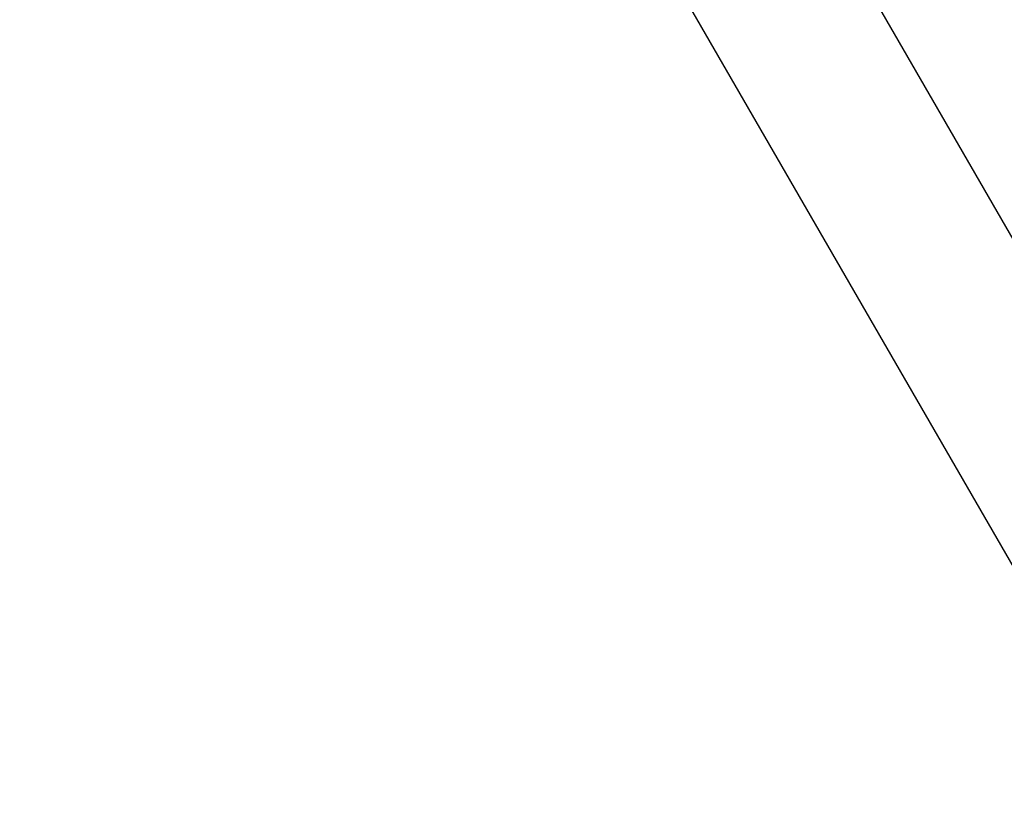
# Model space of a CAD drawing. Header units: millimetres. Extents: x 0 to 7560, y 0 to 5346.
# Tile 24 of 149: x 1274 to 1394, y 1393 to 1489. Entities that reach past the tile are written whole.
import ezdxf

# ---------------------------------------------------------------- set-up
doc = ezdxf.new("R2010")
doc.units = ezdxf.units.MM
for name, color, linetype in [('A2300601_ABL1316', 7, 'Continuous'), ('A2310201_ABL1534', 7, 'Continuous'), ('M2310301_PBL1535', 7, 'Continuous'), ('아래쪽_5_VBL1311', 7, 'Continuous')]:
    doc.layers.add(name, color=color, linetype=linetype)
doc.styles.add('ROMANS', font='romans.shx', dxfattribs={"oblique": 10, "bigfont": 'whgtxt.shx'})
doc.dimstyles.new('zeus', dxfattribs={"dimtxt": 30, "dimasz": 25, "dimexe": 1, "dimexo": 1, "dimgap": 10, "dimtad": 1, "dimdsep": 46, "dimtxsty": 'ROMANS', "dimcen": 0, "dimclrd": 1, "dimclre": 1, "dimclrt": 2, "dimazin": 2, "dimtfac": 1, "dimtmove": 0, "dimatfit": 3, "dimfxl": 1, "dimarcsym": 0})

# ---------------------------------------------------------------- blocks, each defined once
blk = doc.blocks.new('M2310301_PBL1535', base_point=(1781.59, 1281.51))
at = {"layer": 'M2310301_PBL1535', "color": 7}
for p, q in [((1904.12, 1089.28), (1676.38, 1483.74)), ((1886.8, 1079.28), (1659.05, 1473.74))]:
    blk.add_line(p, q, dxfattribs=at)
blk = doc.blocks.new('A2310201_ABL1534', base_point=(1781.59, 1281.51))
at = {"layer": 'M2310301_PBL1535'}
blk.add_blockref('M2310301_PBL1535', (1781.59, 1281.51), dxfattribs=at)
blk = doc.blocks.new('A2300601_ABL1316', base_point=(1787.6, 1278.08))
at = {"layer": 'A2310201_ABL1534'}
blk.add_blockref('A2310201_ABL1534', (1781.59, 1281.51), dxfattribs=at)
blk = doc.blocks.new('아래쪽_5_VBL1311', base_point=(2149.54, 993.35))
at = {"layer": 'A2300601_ABL1316'}
blk.add_blockref('A2300601_ABL1316', (1787.6, 1278.08), dxfattribs=at)
blk = doc.blocks.new('*D2351')
at = {"color": 1, "lineweight": -2, "ltscale": 0.3, "transparency": 16777216}
for p, q in [((1767.37, 1407.45), (1496.23, 1877.08)), ((1475.08, 1863.71), (1296.24, 1760.46)), ((1477.19, 1397.06), (1274.09, 1748.83))]:
    blk.add_line(p, q, dxfattribs=at)
at = {"color": 1, "ltscale": 0.3, "transparency": 16777216}
for points in [[(1473, 1867.32), (1477.16, 1860.1), (1496.73, 1876.21)], [(1294.16, 1764.07), (1298.33, 1756.85), (1274.59, 1747.96)]]:
    blk.add_solid(points, dxfattribs=at)
at = {"layer": 'Defpoints', "color": 0, "ltscale": 0.3, "transparency": 16777216}
for p in [(1274.59, 1747.96), (1767.87, 1406.58), (1477.69, 1396.19)]:
    blk.add_point(p, dxfattribs=at)
at = {"color": 2, "ltscale": 0.3, "transparency": 16777216, "insert": (1373.16, 1833.74), "char_height": 30, "attachment_point": 5, "rotation": 30, "style": 'ROMANS'}
blk.add_mtext('256.5', dxfattribs=at)

msp = doc.modelspace()

# ---------------------------------------------------------------- block references
at = {"layer": '아래쪽_5_VBL1311'}
msp.add_blockref('아래쪽_5_VBL1311', (1838.846, 1023.804), dxfattribs=at)

# ---------------------------------------------------------------- dimensions: what is measured, and where the dimension line sits
at = {"ltscale": 0.3}
dim = msp.add_linear_dim(base=(1274.594, 1747.962), p1=(1767.872, 1406.579), p2=(1477.687, 1396.195), angle=210, dimstyle='zeus', dxfattribs=at)
dim.commit()
dim.dimension.update_dxf_attribs({"geometry": '*D2351', "text_midpoint": (1373.162, 1833.737)})

doc.saveas('drawing.dxf')
